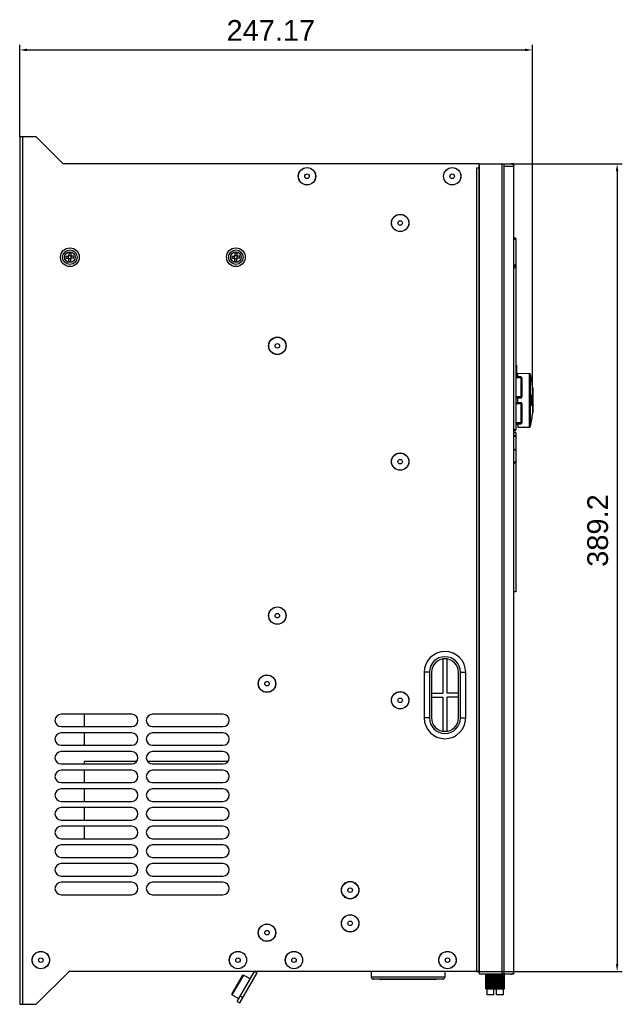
# Model space of a CAD drawing. Header units: millimetres. Extents: x 1117 to 38156, y -1945 to 7303.
# Tile 154 of 256: x 5713 to 6003, y 470 to 944. Entities that reach past the tile are written whole.
import ezdxf

# ---------------------------------------------------------------- set-up
doc = ezdxf.new("R2010")
doc.units = ezdxf.units.MM
doc.styles.get("Standard").update_dxf_attribs({"font": 'arial.ttf'})
doc.dimstyles.new('DIMSTYLE_1', dxfattribs={"dimtxt": 4.2, "dimasz": 3.6, "dimexe": 2.5, "dimexo": 0, "dimgap": 1.05, "dimtad": 1, "dimdsep": 46, "dimtxsty": 'Standard', "dimblk": '_FILLED', "dimblk1": '_FILLED', "dimblk2": '_FILLED', "dimcen": 0.09, "dimazin": 2, "dimtp": 0.01, "dimtm": 0.01, "dimtfac": 1, "dimtofl": 0, "dimtmove": 0, "dimatfit": 3, "dimldrblk": '_FILLED', "dimfxl": 0, "dimtolj": 1, "dimarcsym": 0})

# ---------------------------------------------------------------- blocks, each defined once
blk = doc.blocks.new('_FILLED')
at = {"color": 0, "linetype": 'ByBlock'}
blk.add_solid([(0, 0), (-1, 0.17), (-1, -0.17)], dxfattribs=at)
blk = doc.blocks.new('*D23')
at = {"color": 0, "linetype": 'Continuous', "lineweight": -2}
for p, q in [((5712.56, 887.6), (5712.56, 931.98)), ((5959.72, 760.65), (5959.72, 931.98)), ((5716.16, 929.48), (5956.12, 929.48))]:
    blk.add_line(p, q, dxfattribs=at)
at = {"layer": 'Defpoints', "color": 0, "linetype": 'Continuous'}
for p in [(5959.72, 929.48), (5712.56, 887.6), (5959.72, 760.65)]:
    blk.add_point(p, dxfattribs=at)
at = {"color": 0, "linetype": 'Continuous', "lineweight": -2, "xscale": 3.6, "yscale": 3.6, "zscale": 3.6, "rotation": 180}
blk.add_blockref('_FILLED', (5712.56, 929.48), dxfattribs=at)
at = {"color": 0, "linetype": 'Continuous', "lineweight": -2, "xscale": 3.6, "yscale": 3.6, "zscale": 3.6}
blk.add_blockref('_FILLED', (5959.72, 929.48), dxfattribs=at)
at = {"color": 0, "linetype": 'Continuous', "insert": (5833.63, 943.86), "char_height": 10, "width": 74.025, "attachment_point": 2, "line_spacing_factor": 0.9}
blk.add_mtext('\\A1;247.17', dxfattribs=at)
blk = doc.blocks.new('*D26')
at = {"color": 0, "linetype": 'Continuous', "lineweight": -2}
for p, q in [((5933.96, 874.6), (6003.04, 874.6)), ((6000.54, 871), (6000.54, 489)), ((5932.76, 485.4), (6003.04, 485.4))]:
    blk.add_line(p, q, dxfattribs=at)
at = {"layer": 'Defpoints', "color": 0, "linetype": 'Continuous'}
for p in [(5933.96, 874.6), (5932.76, 485.4), (6000.54, 485.4)]:
    blk.add_point(p, dxfattribs=at)
at = {"color": 0, "linetype": 'Continuous', "lineweight": -2, "xscale": 3.6, "yscale": 3.6, "zscale": 3.6}
for p, rotation in [((6000.54, 874.6), 90), ((6000.54, 485.4), 270)]:
    blk.add_blockref('_FILLED', p, dxfattribs=dict(at, rotation=rotation))
at = {"color": 0, "linetype": 'Continuous', "insert": (5986.15, 697.88), "char_height": 10, "width": 61.6875, "attachment_point": 2, "rotation": 90, "line_spacing_factor": 0.9}
blk.add_mtext('\\A1;389.2', dxfattribs=at)

msp = doc.modelspace()

# ---------------------------------------------------------------- linework, layer by layer
at = {"linetype": 'Continuous'}
for p, q in [((5712.558, 887.6), (5712.558, 469.6)), ((5720.558, 887.6), (5712.558, 887.6)), ((5713.958, 887.6), (5713.958, 469.6)), ((5720.558, 887.6), (5733.558, 874.6)), ((5933.958, 874.6), (5733.558, 874.6)), ((5933.958, 485.4), (5933.958, 874.6)), ((5934.258, 484.1), (5934.258, 874.6)), ((5934.258, 874.6), (5949.558, 874.6)), ((5945.049, 484.1), (5945.049, 874.6)), ((5946.066, 484.1), (5946.066, 874.6)), ((5946.066, 873.4), (5950.75, 873.4)), ((5949.757, 874.577), (5949.757, 874.6)), ((5950.75, 874.6), (5949.757, 874.6)), ((5949.758, 874.577), (5949.758, 874.6)), ((5950.75, 484.1), (5950.75, 874.6)), ((5950.758, 485.3), (5950.758, 873.4)), ((5932.758, 872.6), (5932.758, 485.4)), ((5932.758, 872.6), (5933.958, 872.6)), ((5934.027, 872.6), (5934.027, 485.4)), ((5934.027, 872.6), (5934.258, 872.6)), ((5950.758, 838.881), (5951.167, 838.874)), ((5951.038, 838.384), (5951.648, 838.374)), ((5951.648, 838.374), (5951.648, 826.042)), ((5951.648, 838.374), (5951.658, 838.374)), ((5951.658, 838.374), (5951.658, 826.054)), ((5736.258, 831.522), (5736.258, 830.6)), ((5737.258, 831.522), (5737.258, 830.6)), ((5816.258, 831.522), (5816.258, 830.6)), ((5817.258, 831.522), (5817.258, 830.6)), ((5734.836, 830.1), (5735.758, 830.1)), ((5734.836, 829.1), (5735.758, 829.1)), ((5736.123, 830.235), (5736.112, 830.246)), ((5736.123, 828.964), (5736.112, 828.953)), ((5736.123, 828.964), (5736.123, 830.235)), ((5737.394, 830.235), (5736.123, 830.235)), ((5736.123, 828.964), (5737.394, 828.964)), ((5736.258, 827.678), (5736.258, 828.6)), ((5737.258, 827.678), (5737.258, 828.6)), ((5737.394, 830.235), (5737.405, 830.246)), ((5737.394, 828.964), (5737.394, 830.235)), ((5737.394, 828.964), (5737.405, 828.953)), ((5738.68, 830.1), (5737.758, 830.1)), ((5738.68, 829.1), (5737.758, 829.1)), ((5814.836, 830.1), (5815.758, 830.1)), ((5814.836, 829.1), (5815.758, 829.1)), ((5816.123, 830.235), (5816.112, 830.246)), ((5816.123, 828.964), (5816.112, 828.953)), ((5816.123, 828.964), (5816.123, 830.235)), ((5817.394, 830.235), (5816.123, 830.235)), ((5816.123, 828.964), (5817.394, 828.964)), ((5816.258, 827.678), (5816.258, 828.6)), ((5817.258, 827.678), (5817.258, 828.6)), ((5817.394, 830.235), (5817.405, 830.246)), ((5817.394, 828.964), (5817.394, 830.235)), ((5817.394, 828.964), (5817.405, 828.953)), ((5818.68, 830.1), (5817.758, 830.1)), ((5818.68, 829.1), (5817.758, 829.1)), ((5951.158, 825.445), (5951.158, 825.722)), ((5951.658, 826.042), (5951.658, 746.359)), ((5950.758, 823.911), (5950.777, 823.911)), ((5950.777, 746.844), (5950.777, 823.911)), ((5951.658, 824.943), (5951.658, 824.956)), ((5951.658, 777.6), (5951.958, 777.6)), ((5951.658, 776.35), (5951.958, 776.35)), ((5951.658, 775.85), (5951.958, 775.85)), ((5951.658, 775.347), (5951.958, 775.347)), ((5951.658, 774.781), (5951.958, 774.781)), ((5951.958, 777.6), (5951.958, 771.995)), ((5952.658, 773.65), (5958.291, 773.552)), ((5952.658, 771.983), (5952.658, 773.65)), ((5958.291, 747.748), (5958.291, 773.552)), ((5954.067, 771.958), (5951.658, 772)), ((5954.558, 771.45), (5951.658, 771.45)), ((5951.958, 772.245), (5952.658, 772.232)), ((5954.067, 771.958), (5954.067, 761.741)), ((5954.558, 771.459), (5954.558, 762.241)), ((5954.558, 771.05), (5954.658, 771.05)), ((5954.558, 769.45), (5954.658, 769.45)), ((5954.658, 771.05), (5954.658, 764.45)), ((5958.77, 748.139), (5958.77, 773.161)), ((5954.558, 766.95), (5954.658, 766.95)), ((5954.558, 764.45), (5954.658, 764.45)), ((5959.838, 766.687), (5959.844, 766.581)), ((5959.838, 754.613), (5959.838, 766.687)), ((5959.844, 766.581), (5959.844, 754.719)), ((5954.558, 762.25), (5951.658, 762.25)), ((5954.067, 761.741), (5951.658, 761.699)), ((5951.658, 759.6), (5954.067, 759.558)), ((5952.658, 759.583), (5952.658, 761.717)), ((5954.067, 759.558), (5954.067, 749.341)), ((5959.853, 762.09), (5959.844, 762.09)), ((5951.658, 759.05), (5954.558, 759.05)), ((5954.558, 759.059), (5954.558, 749.841)), ((5954.558, 757.05), (5954.658, 757.05)), ((5954.558, 756.65), (5954.658, 756.65)), ((5954.658, 757.05), (5954.658, 750.25)), ((5959.838, 754.613), (5959.844, 754.719)), ((5954.558, 749.85), (5951.658, 749.85)), ((5954.558, 752.15), (5954.658, 752.15)), ((5954.558, 751.75), (5954.658, 751.75)), ((5954.558, 750.25), (5954.658, 750.25)), ((5950.758, 746.844), (5950.777, 746.844)), ((5951.167, 745.859), (5950.758, 745.852)), ((5950.758, 745.131), (5951.658, 745.115)), ((5951.658, 746.36), (5950.878, 746.346)), ((5951.658, 749.299), (5954.067, 749.341)), ((5951.658, 749.05), (5952.658, 749.067)), ((5951.658, 745.115), (5951.658, 743.47)), ((5952.658, 749.317), (5952.658, 747.65)), ((5952.658, 747.65), (5958.291, 747.748)), ((5951.658, 743.47), (5950.758, 743.466)), ((5950.758, 743.35), (5951.658, 743.35)), ((5951.658, 743.35), (5951.658, 668.385)), ((5951.658, 736.35), (5950.758, 737.031)), ((5951.658, 731.35), (5950.758, 730.231)), ((5951.658, 668.385), (5950.758, 668.369)), ((5918.558, 636.022), (5916.558, 636.022)), ((5916.558, 636.022), (5916.558, 619.6)), ((5918.558, 619.6), (5918.558, 636.022)), ((5910.058, 629.6), (5907.558, 629.6)), ((5907.558, 629.6), (5907.558, 607.6)), ((5910.058, 629.6), (5910.058, 607.6)), ((5911.058, 629.6), (5911.058, 607.6)), ((5924.058, 607.6), (5924.058, 629.6)), ((5925.058, 629.6), (5927.558, 629.6)), ((5925.058, 607.6), (5925.058, 629.6)), ((5927.558, 607.6), (5927.558, 629.6)), ((5830.758, 623.67), (5830.758, 624.53)), ((5911.058, 619.6), (5916.558, 619.6)), ((5911.058, 617.6), (5916.558, 617.6)), ((5916.558, 617.6), (5916.558, 601.177)), ((5924.058, 619.6), (5918.558, 619.6)), ((5924.058, 617.6), (5918.558, 617.6)), ((5918.558, 601.177), (5918.558, 617.6)), ((5766.558, 609.4), (5732.558, 609.4)), ((5743.758, 603.4), (5743.758, 609.4)), ((5810.558, 609.4), (5776.558, 609.4)), ((5910.058, 607.6), (5907.558, 607.6)), ((5925.058, 607.6), (5927.558, 607.6)), ((5732.558, 603.4), (5766.558, 603.4)), ((5776.558, 603.4), (5810.558, 603.4)), ((5766.558, 600.4), (5732.558, 600.4)), ((5743.758, 594.4), (5743.758, 600.4)), ((5810.558, 600.4), (5776.558, 600.4)), ((5916.558, 601.177), (5918.558, 601.177)), ((5732.558, 594.4), (5766.558, 594.4)), ((5776.558, 594.4), (5810.558, 594.4)), ((5766.558, 591.4), (5732.558, 591.4)), ((5810.558, 591.4), (5776.558, 591.4)), ((5732.558, 585.4), (5766.558, 585.4)), ((5768.907, 586.602), (5743.758, 586.602)), ((5743.758, 585.4), (5743.758, 586.602)), ((5812.907, 586.602), (5774.21, 586.602)), ((5776.558, 585.4), (5810.558, 585.4)), ((5766.558, 582.4), (5732.558, 582.4)), ((5743.758, 576.4), (5743.758, 582.4)), ((5810.558, 582.4), (5776.558, 582.4)), ((5732.558, 576.4), (5766.558, 576.4)), ((5776.558, 576.4), (5810.558, 576.4)), ((5766.558, 573.4), (5732.558, 573.4)), ((5743.758, 567.4), (5743.758, 573.4)), ((5810.558, 573.4), (5776.558, 573.4)), ((5732.558, 567.4), (5766.558, 567.4)), ((5776.558, 567.4), (5810.558, 567.4)), ((5766.558, 564.4), (5732.558, 564.4)), ((5743.758, 558.4), (5743.758, 564.4)), ((5810.558, 564.4), (5776.558, 564.4)), ((5732.558, 558.4), (5766.558, 558.4)), ((5766.558, 555.4), (5732.558, 555.4)), ((5743.758, 549.4), (5743.758, 555.4)), ((5776.558, 558.4), (5810.558, 558.4)), ((5810.558, 555.4), (5776.558, 555.4)), ((5732.558, 549.4), (5766.558, 549.4)), ((5766.558, 546.4), (5732.558, 546.4)), ((5776.558, 549.4), (5810.558, 549.4)), ((5810.558, 546.4), (5776.558, 546.4)), ((5732.558, 540.4), (5766.558, 540.4)), ((5766.558, 537.4), (5732.558, 537.4)), ((5776.558, 540.4), (5810.558, 540.4)), ((5810.558, 537.4), (5776.558, 537.4)), ((5732.558, 531.4), (5766.558, 531.4)), ((5776.558, 531.4), (5810.558, 531.4)), ((5766.558, 528.4), (5732.558, 528.4)), ((5810.558, 528.4), (5776.558, 528.4)), ((5732.558, 522.4), (5766.558, 522.4)), ((5776.558, 522.4), (5810.558, 522.4)), ((5736.358, 485.4), (5720.558, 469.6)), ((5933.958, 485.4), (5736.358, 485.4)), ((5817.419, 470.977), (5825.746, 485.4)), ((5826.794, 484.816), (5818.458, 470.377)), ((5826.794, 484.816), (5825.782, 485.4)), ((5882.008, 485.4), (5882.008, 482.7)), ((5917.508, 485.4), (5917.508, 482.7)), ((5934.027, 485.4), (5934.258, 485.4)), ((5949.558, 484.1), (5934.258, 484.1)), ((5937.258, 477.1), (5937.258, 484.1)), ((5937.287, 477.1), (5937.287, 484.1)), ((5937.336, 477.1), (5937.336, 484.1)), ((5937.443, 477.1), (5937.443, 484.1)), ((5937.548, 477.1), (5937.548, 484.1)), ((5937.73, 477.1), (5937.73, 484.1)), ((5937.888, 477.1), (5937.888, 484.1)), ((5938.14, 477.1), (5938.14, 484.1)), ((5938.345, 477.1), (5938.345, 484.1)), ((5938.66, 477.1), (5938.66, 484.1)), ((5938.907, 477.1), (5938.907, 484.1)), ((5939.273, 477.1), (5939.273, 484.1)), ((5939.494, 477.1), (5939.494, 484.1)), ((5939.554, 477.1), (5939.554, 484.1)), ((5939.963, 477.1), (5939.963, 484.1)), ((5940.122, 477.1), (5940.122, 484.1)), ((5940.269, 477.1), (5940.269, 484.1)), ((5940.706, 477.1), (5940.706, 484.1)), ((5940.8, 477.1), (5940.8, 484.1)), ((5941.029, 477.1), (5941.029, 484.1)), ((5941.482, 477.1), (5941.482, 484.1)), ((5941.507, 477.1), (5941.507, 484.1)), ((5941.807, 477.1), (5941.807, 484.1)), ((5941.811, 477.1), (5941.811, 484.1)), ((5942.266, 477.1), (5942.266, 484.1)), ((5942.518, 477.1), (5942.518, 484.1)), ((5942.592, 477.1), (5942.592, 484.1)), ((5943.035, 477.1), (5943.035, 484.1)), ((5943.206, 477.1), (5943.206, 484.1)), ((5943.347, 477.1), (5943.347, 484.1)), ((5943.765, 477.1), (5943.765, 484.1)), ((5943.85, 477.1), (5943.85, 484.1)), ((5944.054, 477.1), (5944.054, 484.1)), ((5944.434, 477.1), (5944.434, 484.1)), ((5944.691, 477.1), (5944.691, 484.1)), ((5945.021, 477.1), (5945.021, 484.1)), ((5945.239, 477.1), (5945.239, 484.1)), ((5945.51, 477.1), (5945.51, 484.1)), ((5945.682, 477.1), (5945.682, 484.1)), ((5945.884, 477.1), (5945.884, 484.1)), ((5946.005, 477.1), (5946.005, 484.1)), ((5950.75, 485.3), (5946.066, 485.3)), ((5946.133, 477.1), (5946.133, 484.1)), ((5946.199, 477.1), (5946.199, 484.1)), ((5946.25, 477.1), (5946.25, 484.1)), ((5946.258, 477.1), (5946.258, 484.1)), ((5949.757, 484.1), (5949.757, 484.122)), ((5950.75, 484.1), (5949.757, 484.1)), ((5949.758, 484.1), (5949.758, 484.122)), ((5819.985, 483.583), (5814.786, 474.576)), ((5820.395, 483.693), (5814.895, 474.166)), ((5819.985, 483.583), (5820.395, 483.693)), ((5823.669, 481.803), (5820.395, 483.693)), ((5917.508, 482.7), (5882.008, 482.7)), ((5916.508, 481.7), (5883.008, 481.7)), ((5912.758, 481.5), (5886.758, 481.5)), ((5814.785, 474.576), (5814.895, 474.166)), ((5937.258, 477.1), (5946.258, 477.1)), ((5937.815, 474.1), (5937.815, 477.1)), ((5941.083, 474.1), (5941.083, 477.1)), ((5942.433, 474.1), (5942.433, 477.1)), ((5945.701, 474.1), (5945.701, 477.1)), ((5818.169, 472.276), (5814.895, 474.166)), ((5817.419, 470.977), (5818.458, 470.377)), ((5818.919, 473.576), (5819.958, 472.976)), ((5941.083, 474.1), (5937.815, 474.1)), ((5945.701, 474.1), (5942.433, 474.1)), ((5712.558, 469.6), (5720.558, 469.6))]:
    msp.add_line(p, q, dxfattribs=at)
for centre, radius in [((5851.058, 868.6), 4.2), ((5851.058, 868.6), 4.145), ((5851.058, 868.6), 1.09), ((5921.058, 868.6), 4.2), ((5921.058, 868.6), 4.145), ((5921.058, 868.6), 1.09), ((5895.958, 846.1), 4.2), ((5895.958, 846.1), 4.145), ((5895.958, 846.1), 1.09), ((5736.758, 829.6), 4.5), ((5736.758, 829.6), 3.5), ((5736.758, 829.6), 2.571), ((5816.758, 829.6), 4.5), ((5816.758, 829.6), 3.5), ((5816.758, 829.6), 2.571), ((5836.758, 786.9), 4.2), ((5836.758, 786.9), 4.145), ((5836.758, 786.9), 1.09), ((5895.958, 731.1), 4.2), ((5895.958, 731.1), 4.145), ((5895.958, 731.1), 1.09), ((5836.758, 656.9), 4.2), ((5836.758, 656.9), 4.145), ((5836.758, 656.9), 1.09), ((5831.758, 624.1), 4.2), ((5831.758, 624.1), 4.145), ((5831.758, 624.1), 1.09), ((5895.958, 616.1), 4.2), ((5895.958, 616.1), 4.145), ((5895.958, 616.1), 1.09), ((5871.858, 524.6), 4.2), ((5871.858, 524.6), 4.145), ((5871.858, 524.6), 1.09), ((5871.858, 508.6), 4.2), ((5871.858, 508.6), 4.145), ((5831.758, 504.1), 4.2), ((5831.758, 504.1), 4.145), ((5871.858, 508.6), 1.09), ((5831.758, 504.1), 1.09), ((5722.758, 490.9), 4.2), ((5722.758, 490.9), 4.145), ((5817.758, 490.9), 4.2), ((5817.758, 490.9), 4.145), ((5844.758, 490.9), 4.2), ((5844.758, 490.9), 4.145), ((5918.758, 490.9), 4.2), ((5918.758, 490.9), 4.145), ((5722.758, 490.9), 1.09), ((5817.758, 490.9), 1.09), ((5844.758, 490.9), 1.09), ((5918.758, 490.9), 1.09)]:
    msp.add_circle(centre, radius, dxfattribs=at)
for centre, radius, start, end in [((5949.541, 873.399), 1.201, 89.19016, 89.9999), ((5949.541, 873.392), 1.208, 79.58832, 89.17962), ((5949.558, 873.4), 1.2, 77.14286, 90), ((5949.541, 873.397), 1.203, 77.17112, 79.5827), ((5951.158, 838.374), 0.5, 0, 89), ((5735.758, 830.6), 0.5, 270, 0), ((5736.758, 814.395), 17.134, 88.3283, 91.6717), ((5737.758, 830.6), 0.5, 180, 270), ((5815.758, 830.6), 0.5, 270, 0), ((5816.758, 814.395), 17.134, 88.3283, 91.6717), ((5817.758, 830.6), 0.5, 180, 270), ((5751.966, 829.6), 17.137, 178.32807, 181.67193), ((5735.758, 828.6), 0.5, 0, 90), ((5736.758, 844.805), 17.134, 268.3283, 271.6717), ((5737.758, 828.6), 0.5, 90, 180), ((5721.55, 829.6), 17.137, 358.32807, 1.67193), ((5831.966, 829.6), 17.137, 178.32807, 181.67193), ((5815.758, 828.6), 0.5, 0, 90), ((5816.758, 844.805), 17.134, 268.3283, 271.6717), ((5817.758, 828.6), 0.5, 90, 180), ((5801.55, 829.6), 17.137, 358.32807, 1.67193), ((5959.813, 812.135), 15.877, 124.17875, 124.77175), ((5959.555, 812.516), 15.417, 123.0012, 124.18155), ((5958.282, 773.052), 0.5, 12.66069, 89), ((5954.058, 771.459), 0.5, 0, 89), ((5903.075, 760.65), 57.083, 6.07055, 12.66069), ((5954.058, 762.241), 0.5, 271, 0), ((5954.058, 759.059), 0.5, 0, 89), ((5963.773, 761.598), 4.804, 169.05126, 170.338), ((5984.158, 760.65), 24.348, 176.60941, 176.99336), ((5903.075, 760.65), 57.083, 347.33931, 353.92945), ((5963.691, 759.687), 4.721, 189.74107, 190.87433), ((5954.058, 749.841), 0.5, 271, 0), ((5951.158, 746.359), 0.5, 271, 0), ((5958.282, 748.248), 0.5, 271, 347.33931), ((5917.558, 629.6), 10, 0, 180), ((5917.558, 629.6), 7.5, 0, 180), ((5917.558, 629.6), 6.5, 0, 180), ((5732.558, 606.4), 3, 90, 270), ((5766.558, 606.4), 3, 270, 90), ((5776.558, 606.4), 3, 90, 270), ((5810.558, 606.4), 3, 270, 90), ((5917.558, 607.6), 10, 180, 0), ((5917.558, 607.6), 7.5, 180, 0), ((5917.558, 607.6), 6.5, 180, 0), ((5732.558, 597.4), 3, 90, 270), ((5766.558, 597.4), 3, 270, 90), ((5776.558, 597.4), 3, 90, 270), ((5810.558, 597.4), 3, 270, 90), ((5732.558, 588.4), 3, 90, 270), ((5766.558, 588.4), 3, 270, 90), ((5776.558, 588.4), 3, 90, 270), ((5810.558, 588.4), 3, 270, 90), ((5732.558, 579.4), 3, 90, 270), ((5766.558, 579.4), 3, 270, 90), ((5776.558, 579.4), 3, 90, 270), ((5810.558, 579.4), 3, 270, 90), ((5732.558, 570.4), 3, 90, 270), ((5766.558, 570.4), 3, 270, 90), ((5776.558, 570.4), 3, 90, 270), ((5810.558, 570.4), 3, 270, 90), ((5732.558, 561.4), 3, 90, 270), ((5766.558, 561.4), 3, 270, 90), ((5776.558, 561.4), 3, 90, 270), ((5810.558, 561.4), 3, 270, 90), ((5732.558, 552.4), 3, 90, 270), ((5766.558, 552.4), 3, 270, 90), ((5776.558, 552.4), 3, 90, 270), ((5810.558, 552.4), 3, 270, 90), ((5732.558, 543.4), 3, 90, 270), ((5766.558, 543.4), 3, 270, 90), ((5776.558, 543.4), 3, 90, 270), ((5810.558, 543.4), 3, 270, 90), ((5732.558, 534.4), 3, 90, 270), ((5766.558, 534.4), 3, 270, 90), ((5776.558, 534.4), 3, 90, 270), ((5810.558, 534.4), 3, 270, 90), ((5732.558, 525.4), 3, 90, 270), ((5766.558, 525.4), 3, 270, 90), ((5776.558, 525.4), 3, 90, 270), ((5810.558, 525.4), 3, 270, 90), ((5825.733, 485.428), 1.225, 330, 358.66171), ((5949.541, 485.3), 1.201, 270.0001, 270.80984), ((5949.558, 485.3), 1.2, 270, 282.85714), ((5949.541, 485.308), 1.208, 270.82038, 280.41168), ((5949.541, 485.303), 1.203, 280.4173, 282.82888), ((5883.008, 482.7), 1, 180, 270), ((5886.758, 482.5), 1, 233.768, 270), ((5912.758, 482.5), 1, 270, 306.232), ((5916.508, 482.7), 1, 270, 0)]:
    msp.add_arc(centre, radius, start, end, dxfattribs=at)
msp.add_ellipse((5957.476, 592.025), major_axis=(0, 235.824), ratio=0.2000003, start_param=0.1238702, end_param=0.142916, dxfattribs=at)
for points, knots in [([(5949.809, 874.57), (5950.067, 874.511), (5950.557, 874.208), (5950.747, 873.665), (5950.75, 873.4)], [0, 0, 0, 0, 0.50011, 1, 1, 1, 1]), ([(5950.756, 837.377), (5950.766, 837.515), (5950.791, 837.762), (5950.843, 838.045), (5950.901, 838.222), (5950.944, 838.32), (5951.001, 838.385), (5951.038, 838.384)], [0, 0, 0, 0, 0.3836493, 0.6892467, 0.8051178, 0.8943402, 1, 1, 1, 1]), ([(5950.76, 838.836), (5950.842, 838.796), (5950.987, 838.665), (5951.039, 838.477), (5951.038, 838.384)], [0, 0, 0, 0, 0.4975107, 1, 1, 1, 1]), ([(5951.167, 838.874), (5951.291, 838.871), (5951.549, 838.76), (5951.648, 838.499), (5951.648, 838.374)], [0, 0, 0, 0, 0.4965626, 1, 1, 1, 1]), ([(5950.777, 823.911), (5950.777, 823.97), (5950.781, 824.08), (5950.797, 824.228), (5950.822, 824.334), (5950.846, 824.393), (5950.863, 824.406)], [0, 0, 0, 0, 0.3461769, 0.6485203, 0.8724314, 1, 1, 1, 1]), ([(5950.863, 824.406), (5950.929, 824.455), (5951.19, 824.644), (5951.456, 824.825), (5951.658, 824.956)], [0, 0, 0, 0, 0.2537333, 1, 1, 1, 1]), ([(5951.658, 824.956), (5951.655, 825.081), (5951.544, 825.339), (5951.284, 825.444), (5951.158, 825.445)], [0, 0, 0, 0, 0.4993512, 1, 1, 1, 1]), ([(5958.914, 760.65), (5958.914, 760.968), (5958.933, 761.554), (5958.992, 762.139), (5959.037, 762.404)], [0, 0, 0, 0, 0.5414129, 1, 1, 1, 1]), ([(5959.038, 758.888), (5958.993, 759.154), (5958.933, 759.741), (5958.914, 760.331), (5958.914, 760.65)], [0, 0, 0, 0, 0.4580951, 1, 1, 1, 1]), ([(5959.096, 762.454), (5959.07, 762.363), (5959.026, 762.126), (5958.976, 761.714), (5958.944, 761.205), (5958.936, 760.84), (5958.936, 760.65)], [0, 0, 0, 0, 0.1563125, 0.3965951, 0.6863376, 1, 1, 1, 1]), ([(5958.936, 760.65), (5958.936, 760.449), (5958.944, 760.064), (5958.981, 759.533), (5959.029, 759.152), (5959.075, 758.925), (5959.096, 758.844), (5959.106, 758.814)], [0, 0, 0, 0, 0.3262141, 0.6243155, 0.863841, 0.9491926, 1, 1, 1, 1]), ([(5959.724, 760.65), (5959.724, 760.42), (5959.714, 759.98), (5959.675, 759.446), (5959.628, 759.06), (5959.589, 758.815), (5959.544, 758.607), (5959.495, 758.439), (5959.449, 758.328), (5959.409, 758.263), (5959.375, 758.224), (5959.321, 758.193), (5959.265, 758.222), (5959.231, 758.26), (5959.191, 758.324), (5959.145, 758.434), (5959.096, 758.6), (5959.068, 758.726), (5959.055, 758.796)], [0, 0, 0, 0, 0.2146138, 0.4123231, 0.4999826, 0.5779005, 0.6446704, 0.699211, 0.7409206, 0.757037, 0.7702224, 0.7898702, 0.8093016, 0.8222934, 0.8381936, 0.879461, 0.9335883, 1, 1, 1, 1]), ([(5959.056, 762.51), (5959.07, 762.58), (5959.097, 762.705), (5959.146, 762.869), (5959.192, 762.978), (5959.233, 763.041), (5959.266, 763.079), (5959.322, 763.106), (5959.376, 763.075), (5959.41, 763.035), (5959.45, 762.97), (5959.496, 762.858), (5959.545, 762.69), (5959.589, 762.482), (5959.629, 762.237), (5959.676, 761.852), (5959.714, 761.319), (5959.724, 760.879), (5959.724, 760.65)], [0, 0, 0, 0, 0.0660903, 0.1198924, 0.1608484, 0.1766096, 0.1894819, 0.2087988, 0.2285741, 0.2418633, 0.2580912, 0.3000197, 0.3547558, 0.4216905, 0.4997404, 0.5874997, 0.7853292, 1, 1, 1, 1]), ([(5959.107, 762.492), (5959.108, 762.494), (5959.112, 762.504), (5959.101, 762.473), (5959.099, 762.465), (5959.096, 762.454)], [0, 0, 0, 0, 0.1362366, 0.3554293, 1, 1, 1, 1]), ([(5959.107, 762.491), (5959.109, 762.494), (5959.115, 762.505), (5959.122, 762.516), (5959.128, 762.524)], [0, 0, 0, 0, 0.2668054, 1, 1, 1, 1]), ([(5959.128, 762.524), (5959.138, 762.538), (5959.157, 762.56), (5959.199, 762.577), (5959.24, 762.56), (5959.275, 762.52), (5959.308, 762.459), (5959.34, 762.376), (5959.371, 762.271), (5959.411, 762.094), (5959.453, 761.829), (5959.489, 761.471), (5959.512, 761.071), (5959.517, 760.792), (5959.517, 760.65)], [0, 0, 0, 0, 0.0242179, 0.0422981, 0.0603846, 0.0846165, 0.117709, 0.1604099, 0.21274, 0.2743075, 0.4226064, 0.5987437, 0.7943634, 1, 1, 1, 1]), ([(5959.517, 760.65), (5959.517, 760.507), (5959.512, 760.229), (5959.489, 759.829), (5959.453, 759.47), (5959.411, 759.206), (5959.371, 759.028), (5959.34, 758.924), (5959.308, 758.841), (5959.275, 758.78), (5959.24, 758.74), (5959.199, 758.723), (5959.157, 758.739), (5959.138, 758.762), (5959.128, 758.776)], [0, 0, 0, 0, 0.2056305, 0.4012458, 0.5773812, 0.7256817, 0.7872515, 0.8395849, 0.88229, 0.9153873, 0.9396238, 0.9577125, 0.9757894, 1, 1, 1, 1]), ([(5959.128, 758.776), (5959.126, 758.779), (5959.116, 758.793), (5959.107, 758.808), (5959.101, 758.82)], [0, 0, 0, 0, 0.2290238, 1, 1, 1, 1]), ([(5950.878, 746.346), (5950.86, 746.346), (5950.824, 746.405), (5950.803, 746.503), (5950.781, 746.662), (5950.777, 746.78), (5950.777, 746.844)], [0, 0, 0, 0, 0.1012703, 0.3151957, 0.6290557, 1, 1, 1, 1]), ([(5949.809, 484.13), (5950.067, 484.189), (5950.557, 484.491), (5950.747, 485.035), (5950.75, 485.3)], [0, 0, 0, 0, 0.50011, 1, 1, 1, 1])]:
    msp.add_open_spline(points, degree=3, knots=knots, dxfattribs=at)
for points in [[(5951.648, 826.042), (5951.653, 826.045), (5951.658, 826.049), (5951.658, 826.054)], [(5950.765, 824.692), (5950.824, 824.611), (5950.86, 824.507), (5950.863, 824.406)], [(5950.763, 746.024), (5950.835, 746.112), (5950.878, 746.232), (5950.878, 746.346)]]:
    msp.add_open_spline(points, degree=3, dxfattribs=at)

# ---------------------------------------------------------------- dimensions: what is measured, and where the dimension line sits
dim = msp.add_linear_dim(base=(5959.724, 929.48), p1=(5712.558, 887.6), p2=(5959.724, 760.65), dimstyle='DIMSTYLE_1', override={"dimtxt": 10}, dxfattribs=at)
dim.commit()
dim.dimension.update_dxf_attribs({"geometry": '*D23', "text_midpoint": (5833.627, 929.48), "dimtype": 160})
dim = msp.add_linear_dim(base=(6000.537, 485.4), p1=(5933.958, 874.6), p2=(5932.758, 485.4), angle=270, dimstyle='DIMSTYLE_1', override={"dimtxt": 10}, dxfattribs=at)
dim.commit()
dim.dimension.update_dxf_attribs({"geometry": '*D26', "text_midpoint": (6000.537, 697.884), "dimtype": 160})

doc.saveas('drawing.dxf')
